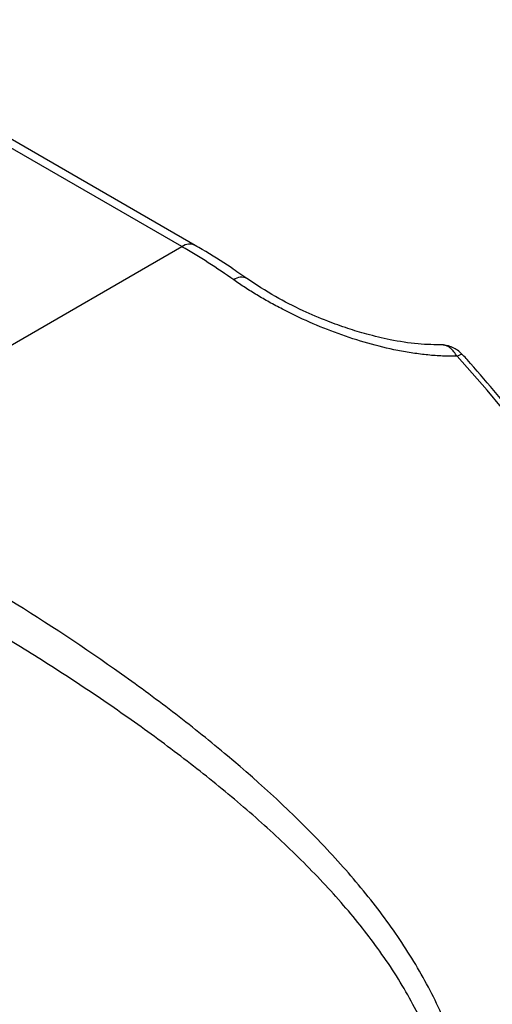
# Model space of a CAD drawing. Header units: millimetres. Extents: x 13 to 546, y 13 to 419.
# Tile 16 of 18: x 499 to 517, y 340 to 378. Entities that reach past the tile are written whole.
import ezdxf

# ---------------------------------------------------------------- set-up
doc = ezdxf.new("R2010")
doc.units = ezdxf.units.MM
doc.header["$LTSCALE"] = 2

msp = doc.modelspace()

# ---------------------------------------------------------------- linework, layer by layer
for p, q in [((505.135, 368.936), (490.285, 377.508)), ((505.634, 368.985), (490.785, 377.558)), ((489.883, 360.131), (505.135, 368.936))]:
    msp.add_line(p, q)
at = {"flags": 128}
msp.add_lwpolyline([(515.81, 364.819), (515.793, 364.83), (515.758, 364.835), (515.71, 364.827), (515.652, 364.805), (515.586, 364.771)], dxfattribs=at)
for centre, radius, start, end in [((505.425, 368.554), 0.479, 64.0423, 127.2535), ((492.331, 346.821), 25.553, 54.6793, 59.9316), ((507.392, 367.326), 0.448, 61.656, 129.7353), ((487.175, 338.249), 38.866, 2.8097, 43.0298)]:
    msp.add_arc(centre, radius, start, end)
for points, knots in [([(507.604, 367.722), (507.402, 367.862), (506.837, 368.254), (506.18, 368.668), (505.724, 368.933), (505.634, 368.985)], [0, 0, 0, 0, 0.309046, 0.863929, 1, 1, 1, 1]), ([(515.069, 365.204), (514.75, 365.208), (514.087, 365.215), (513.101, 365.379), (512.209, 365.59), (511.415, 365.831), (510.602, 366.123), (509.668, 366.522), (508.607, 367.059), (507.954, 367.49), (507.604, 367.721)], [0, 0, 0, 0, 0.12372, 0.256553, 0.367355, 0.456662, 0.555269, 0.679074, 0.827582, 1, 1, 1, 1]), ([(515.586, 364.771), (515.495, 364.77), (515.313, 364.769), (515.038, 364.778), (514.76, 364.794), (514.479, 364.819), (514.196, 364.851), (513.91, 364.891), (513.621, 364.938), (513.05, 365.045), (512.192, 365.253), (511.068, 365.619), (509.976, 366.057), (509.109, 366.471), (508.45, 366.824), (507.977, 367.099), (507.525, 367.381), (507.245, 367.574), (507.105, 367.671)], [0, 0, 0, 0, 0.030927, 0.061885, 0.092915, 0.124058, 0.155352, 0.186839, 0.218556, 0.25054, 0.374998, 0.50047, 0.625571, 0.750376, 0.813192, 0.875554, 0.937732, 1, 1, 1, 1]), ([(515.586, 364.771), (515.548, 364.829), (515.472, 364.946), (515.345, 365.078), (515.216, 365.161), (515.121, 365.198), (515.076, 365.188), (515.069, 365.186)], [0, 0, 0, 0, 0.23607, 0.472355, 0.712613, 0.956233, 1, 1, 1, 1]), ([(515.81, 364.819), (515.758, 364.87), (515.651, 364.975), (515.459, 365.092), (515.261, 365.175), (515.138, 365.185), (515.075, 365.19)], [0, 0, 0, 0, 0.2380716, 0.4817075, 0.7349188, 1, 1, 1, 1]), ([(526.141, 340.358), (526.139, 340.592), (526.133, 341.27), (526.066, 342.422), (525.916, 343.818), (525.693, 345.243), (525.398, 346.687), (525.032, 348.147), (524.598, 349.615), (524.096, 351.086), (523.529, 352.554), (522.9, 354.013), (522.21, 355.456), (521.464, 356.879), (520.664, 358.274), (519.812, 359.638), (518.914, 360.963), (517.972, 362.244), (516.99, 363.476), (516.261, 364.324), (515.862, 364.761), (515.81, 364.818)], [0, 0, 0, 0, 0.0298644, 0.0865112, 0.1431496, 0.1997731, 0.2563799, 0.3129698, 0.3695436, 0.4261029, 0.48265, 0.5391872, 0.595717, 0.6522421, 0.7087651, 0.765289, 0.8218154, 0.8783473, 0.9348873, 0.9914382, 1, 1, 1, 1]), ([(516.17, 334.483), (516.17, 335.914), (515.913, 337.303), (515.318, 339.004), (515.185, 339.342), (514.892, 340.016), (514.732, 340.352), (514.22, 341.343), (513.834, 341.986), (512.986, 343.245), (512.525, 343.861), (511.532, 345.074), (511.001, 345.672), (509.342, 347.413), (508.145, 348.517), (506.233, 350.123), (505.577, 350.65), (504.564, 351.43), (504.22, 351.688), (503.531, 352.198), (503.184, 352.449), (501.44, 353.69), (500.015, 354.63), (497.839, 355.973), (497.107, 356.408), (496, 357.044), (495.629, 357.253), (494.893, 357.66), (494.526, 357.859), (492.705, 358.826), (491.277, 359.522), (489.883, 360.131)], [0, 0, 0, 0, 0.125, 0.125, 0.15625, 0.15625, 0.1875, 0.1875, 0.25, 0.25, 0.3125, 0.3125, 0.375, 0.375, 0.5, 0.5, 0.5625, 0.5625, 0.59375, 0.59375, 0.625, 0.625, 0.75, 0.75, 0.8125, 0.8125, 0.84375, 0.84375, 0.875, 0.875, 1, 1, 1, 1]), ([(515.473, 334.314), (515.472, 334.426), (515.47, 334.652), (515.454, 334.991), (515.428, 335.329), (515.391, 335.667), (515.344, 336.005), (515.286, 336.343), (515.218, 336.68), (515.14, 337.018), (515.051, 337.356), (514.951, 337.693), (514.842, 338.031), (514.531, 338.903), (513.881, 340.311), (512.706, 342.159), (511.288, 343.947), (509.697, 345.636), (507.946, 347.267), (506.079, 348.824), (504.103, 350.331), (502.049, 351.777), (499.945, 353.156), (497.795, 354.474), (495.631, 355.717), (493.942, 356.621), (492.753, 357.228), (492.04, 357.582), (491.336, 357.922), (490.641, 358.247), (489.956, 358.559), (489.508, 358.755), (489.284, 358.852)], [0, 0, 0, 0, 0.010269, 0.02054, 0.030821, 0.041117, 0.051436, 0.061783, 0.072165, 0.082589, 0.09306, 0.103585, 0.11417, 0.124821, 0.186186, 0.250194, 0.311755, 0.375578, 0.437268, 0.50005, 0.562671, 0.62527, 0.687738, 0.74947, 0.812619, 0.874788, 0.895902, 0.916889, 0.937772, 0.95857, 0.979306, 1, 1, 1, 1])]:
    msp.add_open_spline(points, degree=3, knots=knots)

doc.saveas('drawing.dxf')
